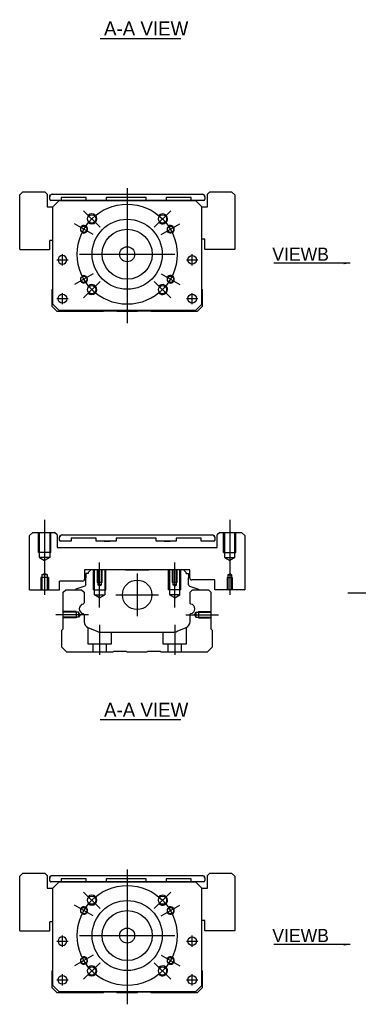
# Model space of a CAD drawing. Header units: millimetres. Extents: x -257 to 3135, y -1556 to 860.
# Tile 1 of 256: x -227 to -91, y -1552 to -1158. Entities that reach past the tile are written whole.
import ezdxf
from ezdxf.lldxf.tags import DXFTag

# ---------------------------------------------------------------- set-up
doc = ezdxf.new("R2010")
doc.units = ezdxf.units.MM
doc.layers.get('0').update_dxf_attribs({"linetype": 'CONTINUOUS'})
doc.styles.add('CHN', font='txt')
doc.styles.add('DIM-7', font='SIMPLEX.shx', dxfattribs={"width": 0.7, "bigfont": 'chineset.shx'})
tags = doc.linetypes.add('DASHED', pattern=[25.72, 12.86, -12.86]).pattern_tags.tags
tags[6:7] = [DXFTag(74, 4), DXFTag(75, 0), DXFTag(340, '0'), DXFTag(46, 0.0), DXFTag(50, 0.0), DXFTag(44, 0.0), DXFTag(45, 0.0)]
tags[4:5] = [DXFTag(74, 4), DXFTag(75, 0), DXFTag(340, '0'), DXFTag(46, 0.0), DXFTag(50, 0.0), DXFTag(44, 0.0), DXFTag(45, 0.0)]
doc.dimstyles.new('CNS', dxfattribs={"dimtxt": 3.5, "dimasz": 2.5, "dimexe": 1, "dimexo": 1, "dimgap": 1, "dimtad": 1, "dimdsep": 46, "dimtxsty": 'DIM-7', "dimcen": 0.09, "dimclrd": 4, "dimclre": 4, "dimclrt": 1, "dimadec": 0, "dimazin": 0, "dimtfac": 1, "dimtmove": 0, "dimatfit": 3, "dimfxl": 0, "dimtvp": 0.971429, "dimtolj": 1, "dimarcsym": 0})

msp = doc.modelspace()

# ---------------------------------------------------------------- linework, layer by layer
for p, q in [((-194.42, -1165.58), (-162.18, -1165.58)), ((-211.8, -1254.21), (-207.3, -1254.21)), ((-211.8, -1254.21), (-207.3, -1254.21)), ((-159.92, -1254.21), (-155.42, -1254.21)), ((-159.92, -1254.21), (-155.42, -1254.21)), ((-211.8, -1269.71), (-207.3, -1269.71)), ((-211.8, -1269.71), (-207.3, -1269.71)), ((-159.92, -1269.71), (-155.42, -1269.71)), ((-159.92, -1269.71), (-155.42, -1269.71)), ((-222.66, -1386.21), (-222.66, -1364.5)), ((-222.66, -1386.21), (-222.61, -1386.26)), ((-222.61, -1386.26), (-210.71, -1386.26)), ((-95.42, -1387.37), (72.88, -1387.37)), ((-194.42, -1438.14), (-162.18, -1438.14)), ((-211.8, -1526.77), (-207.3, -1526.77)), ((-211.8, -1526.77), (-207.3, -1526.77)), ((-159.92, -1526.77), (-155.42, -1526.77)), ((-159.92, -1526.77), (-155.42, -1526.77)), ((-211.8, -1542.27), (-207.3, -1542.27)), ((-211.8, -1542.27), (-207.3, -1542.27)), ((-159.92, -1542.27), (-155.42, -1542.27)), ((-159.92, -1542.27), (-155.42, -1542.27))]:
    msp.add_line(p, q)
at = {"linetype": 'Continuous'}
for p, q in [((-225.32, -1226.96), (-226.61, -1228.25)), ((-226.61, -1249.96), (-226.61, -1228.25)), ((-225.32, -1226.96), (-216.61, -1226.96)), ((-215.61, -1227.96), (-216.61, -1226.96)), ((-215.61, -1227.96), (-215.61, -1232.96)), ((-214.61, -1228.96), (-214.61, -1228.95)), ((-214.61, -1229.96), (-214.61, -1228.96)), ((-213.61, -1227.95), (-153.61, -1227.95)), ((-213.61, -1227.96), (-153.61, -1227.96)), ((-152.61, -1228.95), (-152.61, -1228.96)), ((-152.61, -1228.96), (-152.61, -1229.96)), ((-150.61, -1226.96), (-151.61, -1227.96)), ((-151.61, -1232.96), (-151.61, -1227.96)), ((-150.61, -1226.96), (-141.9, -1226.96)), ((-140.61, -1228.25), (-141.9, -1226.96)), ((-140.61, -1228.25), (-140.61, -1249.96)), ((-210.86, -1230.46), (-214.11, -1230.46)), ((-213.36, -1232.96), (-210.86, -1230.46)), ((-210.86, -1230.46), (-213.36, -1232.96)), ((-210.86, -1230.46), (-156.36, -1230.46)), ((-156.36, -1230.46), (-210.86, -1230.46)), ((-156.36, -1230.46), (-210.86, -1230.46)), ((-210.05, -1229.26), (-210.05, -1230.46)), ((-200.05, -1229.26), (-210.05, -1229.26)), ((-200.05, -1230.46), (-200.05, -1229.26)), ((-192.05, -1229.26), (-192.05, -1230.46)), ((-176.05, -1229.26), (-192.05, -1229.26)), ((-176.05, -1230.46), (-176.05, -1229.26)), ((-168.05, -1229.26), (-168.05, -1230.46)), ((-158.05, -1229.26), (-168.05, -1229.26)), ((-158.05, -1230.46), (-158.05, -1229.26)), ((-153.11, -1230.46), (-158.05, -1230.46)), ((-156.36, -1230.46), (-153.86, -1232.96)), ((-153.86, -1232.96), (-156.36, -1230.46)), ((-215.61, -1232.96), (-213.36, -1232.96)), ((-213.36, -1271.96), (-213.36, -1232.96)), ((-153.86, -1271.96), (-153.86, -1232.96)), ((-153.86, -1232.96), (-151.61, -1232.96)), ((-214.61, -1249.96), (-214.61, -1246.46)), ((-213.36, -1246.46), (-214.61, -1246.46)), ((-152.61, -1245.96), (-153.86, -1245.96)), ((-152.61, -1249.96), (-152.61, -1245.96)), ((-226.61, -1249.96), (-226.56, -1250)), ((-226.56, -1250), (-214.66, -1250)), ((-214.66, -1250), (-214.61, -1249.96)), ((-152.61, -1249.96), (-152.56, -1250)), ((-140.66, -1250), (-152.56, -1250)), ((-140.66, -1250), (-140.61, -1249.96)), ((-213.66, -1266.11), (-213.36, -1265.81)), ((-213.66, -1272.91), (-213.66, -1266.11)), ((-153.86, -1265.91), (-153.66, -1266.11)), ((-153.66, -1266.11), (-153.66, -1272.91)), ((-213.36, -1271.96), (-210.86, -1274.46)), ((-156.36, -1274.46), (-153.86, -1271.96)), ((-211.66, -1274.91), (-213.66, -1272.91)), ((-210.86, -1274.46), (-212.36, -1272.96)), ((-193.31, -1274.91), (-211.66, -1274.91)), ((-210.86, -1274.46), (-210.86, -1274.46)), ((-156.36, -1274.46), (-210.86, -1274.46)), ((-156.36, -1274.46), (-210.86, -1274.46)), ((-192.96, -1274.66), (-193.31, -1274.91)), ((-187.96, -1274.66), (-192.96, -1274.66)), ((-187.61, -1274.91), (-187.96, -1274.66)), ((-179.71, -1274.91), (-187.61, -1274.91)), ((-179.36, -1274.66), (-179.71, -1274.91)), ((-174.36, -1274.66), (-179.36, -1274.66)), ((-174.01, -1274.91), (-174.36, -1274.66)), ((-155.66, -1274.91), (-174.01, -1274.91)), ((-153.66, -1272.91), (-155.66, -1274.91)), ((-221.37, -1363.21), (-222.66, -1364.5)), ((-221.37, -1363.21), (-212.66, -1363.21)), ((-211.66, -1364.21), (-212.66, -1363.21)), ((-211.66, -1364.21), (-211.66, -1369.21)), ((-210.66, -1366.21), (-210.66, -1365.21)), ((-210.66, -1365.21), (-210.66, -1365.21)), ((-206.1, -1366.71), (-210.16, -1366.71)), ((-206.1, -1366.71), (-210.16, -1366.71)), ((-209.66, -1364.21), (-149.66, -1364.21)), ((-209.66, -1364.21), (-149.66, -1364.21)), ((-206.1, -1365.51), (-206.1, -1366.71)), ((-206.1, -1365.51), (-206.1, -1365.51)), ((-196.1, -1365.51), (-206.1, -1365.51)), ((-196.1, -1365.51), (-206.1, -1365.51)), ((-196.1, -1366.71), (-196.1, -1365.51)), ((-196.1, -1365.51), (-196.1, -1365.51)), ((-188.1, -1366.71), (-196.1, -1366.71)), ((-188.1, -1366.71), (-196.1, -1366.71)), ((-192.89, -1364.21), (-192.89, -1364.21)), ((-192.89, -1364.21), (-190.44, -1364.21)), ((-192.89, -1364.21), (-190.44, -1364.21)), ((-192.89, -1366.71), (-190.44, -1366.71)), ((-190.44, -1364.21), (-190.44, -1364.21)), ((-190.44, -1366.71), (-190.44, -1366.71)), ((-188.1, -1365.51), (-188.1, -1366.71)), ((-188.1, -1365.51), (-188.1, -1365.51)), ((-172.1, -1365.51), (-188.1, -1365.51)), ((-172.1, -1365.51), (-188.1, -1365.51)), ((-172.1, -1366.71), (-172.1, -1365.51)), ((-172.1, -1365.51), (-172.1, -1365.51)), ((-164.1, -1366.71), (-172.1, -1366.71)), ((-164.1, -1366.71), (-172.1, -1366.71)), ((-168.89, -1364.21), (-168.89, -1364.21)), ((-168.89, -1364.21), (-166.44, -1364.21)), ((-168.89, -1364.21), (-166.44, -1364.21)), ((-168.89, -1366.71), (-166.44, -1366.71)), ((-166.44, -1364.21), (-166.44, -1364.21)), ((-166.44, -1366.71), (-166.44, -1366.71)), ((-164.1, -1365.51), (-164.1, -1366.71)), ((-164.1, -1365.51), (-164.1, -1365.51)), ((-154.1, -1365.51), (-164.1, -1365.51)), ((-154.1, -1365.51), (-164.1, -1365.51)), ((-154.1, -1366.71), (-154.1, -1365.51)), ((-154.1, -1365.51), (-154.1, -1365.51)), ((-149.16, -1366.71), (-154.1, -1366.71)), ((-149.16, -1366.71), (-154.1, -1366.71)), ((-148.66, -1365.21), (-148.66, -1366.21)), ((-148.66, -1365.21), (-148.66, -1365.21)), ((-146.66, -1363.21), (-147.66, -1364.21)), ((-147.66, -1369.21), (-147.66, -1364.21)), ((-146.66, -1363.21), (-137.95, -1363.21)), ((-136.66, -1364.5), (-137.95, -1363.21)), ((-136.66, -1364.5), (-136.66, -1386.21)), ((-211.66, -1369.21), (-147.66, -1369.21)), ((-158.66, -1378.21), (-200.66, -1378.21)), ((-200.66, -1378.21), (-200.66, -1381.91)), ((-198.23, -1378.21), (-199.23, -1379.21)), ((-190.36, -1378.21), (-198.23, -1378.21)), ((-184.36, -1378.21), (-174.96, -1378.21)), ((-161.09, -1378.21), (-168.96, -1378.21)), ((-160.09, -1379.21), (-161.09, -1378.21)), ((-158.66, -1381.41), (-158.66, -1378.21)), ((-200.23, -1379.71), (-200.23, -1381.41)), ((-199.23, -1379.71), (-200.23, -1379.71)), ((-200.23, -1384.21), (-200.23, -1381.41)), ((-199.23, -1379.21), (-199.23, -1379.71)), ((-160.09, -1379.71), (-160.09, -1379.21)), ((-160.09, -1379.71), (-159.09, -1379.71)), ((-159.09, -1379.71), (-159.09, -1381.41)), ((-159.09, -1384.21), (-159.09, -1381.41)), ((-148.66, -1382.21), (-157.86, -1382.21)), ((-148.66, -1386.21), (-148.66, -1382.21)), ((-210.71, -1386.26), (-210.66, -1386.21)), ((-201.46, -1382.71), (-210.66, -1382.71)), ((-210.66, -1386.21), (-210.66, -1382.71)), ((-209.21, -1387.16), (-208.21, -1386.16)), ((-208.21, -1386.16), (-201.88, -1386.16)), ((-204.27, -1386.14), (-204.27, -1386.16)), ((-200.56, -1384.68), (-204.14, -1385.98)), ((-201.88, -1386.16), (-200.88, -1387.16)), ((-158.76, -1384.68), (-155.18, -1385.98)), ((-158.53, -1387.16), (-157.53, -1386.16)), ((-157.53, -1386.16), (-151.21, -1386.16)), ((-155.05, -1386.14), (-155.05, -1386.16)), ((-151.21, -1386.16), (-150.21, -1387.16)), ((-148.66, -1386.21), (-148.61, -1386.26)), ((-136.71, -1386.26), (-148.61, -1386.26)), ((-136.71, -1386.26), (-136.66, -1386.21)), ((-209.21, -1401.86), (-209.21, -1387.16)), ((-200.88, -1387.16), (-200.88, -1391.44)), ((-158.53, -1391.44), (-158.53, -1387.16)), ((-150.21, -1387.16), (-150.21, -1401.86)), ((-200.88, -1396.18), (-200.88, -1398.99)), ((-158.53, -1398.99), (-158.53, -1396.18)), ((-209.71, -1402.36), (-209.21, -1401.86)), ((-199.34, -1401.3), (-195.78, -1402.78)), ((-163.64, -1402.78), (-160.08, -1401.3)), ((-150.21, -1401.86), (-149.71, -1402.36)), ((-209.71, -1409.16), (-209.71, -1402.36)), ((-193.86, -1403.16), (-165.55, -1403.16)), ((-149.71, -1402.36), (-149.71, -1409.16)), ((-207.71, -1411.16), (-209.71, -1409.16)), ((-149.71, -1409.16), (-151.71, -1411.16)), ((-189.36, -1411.16), (-207.71, -1411.16)), ((-189.01, -1410.91), (-189.36, -1411.16)), ((-184.01, -1410.91), (-189.01, -1410.91)), ((-183.66, -1411.16), (-184.01, -1410.91)), ((-175.76, -1411.16), (-183.66, -1411.16)), ((-175.41, -1410.91), (-175.76, -1411.16)), ((-170.41, -1410.91), (-175.41, -1410.91)), ((-170.06, -1411.16), (-170.41, -1410.91)), ((-151.71, -1411.16), (-170.06, -1411.16)), ((-225.32, -1499.52), (-226.61, -1500.81)), ((-225.32, -1499.52), (-216.61, -1499.52)), ((-215.61, -1500.52), (-216.61, -1499.52)), ((-215.61, -1500.52), (-215.61, -1505.52)), ((-213.61, -1500.51), (-153.61, -1500.51)), ((-213.61, -1500.52), (-153.61, -1500.52)), ((-150.61, -1499.52), (-151.61, -1500.52)), ((-151.61, -1505.52), (-151.61, -1500.52)), ((-150.61, -1499.52), (-141.9, -1499.52)), ((-140.61, -1500.81), (-141.9, -1499.52)), ((-226.61, -1522.52), (-226.61, -1500.81)), ((-214.61, -1501.52), (-214.61, -1501.51)), ((-214.61, -1502.52), (-214.61, -1501.52)), ((-210.86, -1503.02), (-214.11, -1503.02)), ((-213.36, -1505.52), (-210.86, -1503.02)), ((-210.86, -1503.02), (-213.36, -1505.52)), ((-210.86, -1503.02), (-156.36, -1503.02)), ((-156.36, -1503.02), (-210.86, -1503.02)), ((-156.36, -1503.02), (-210.86, -1503.02)), ((-210.05, -1501.82), (-210.05, -1503.02)), ((-200.05, -1501.82), (-210.05, -1501.82)), ((-200.05, -1503.02), (-200.05, -1501.82)), ((-192.05, -1501.82), (-192.05, -1503.02)), ((-176.05, -1501.82), (-192.05, -1501.82)), ((-176.05, -1503.02), (-176.05, -1501.82)), ((-168.05, -1501.82), (-168.05, -1503.02)), ((-158.05, -1501.82), (-168.05, -1501.82)), ((-158.05, -1503.02), (-158.05, -1501.82)), ((-153.11, -1503.02), (-158.05, -1503.02)), ((-156.36, -1503.02), (-153.86, -1505.52)), ((-153.86, -1505.52), (-156.36, -1503.02)), ((-152.61, -1501.51), (-152.61, -1501.52)), ((-152.61, -1501.52), (-152.61, -1502.52)), ((-140.61, -1500.81), (-140.61, -1522.52)), ((-215.61, -1505.52), (-213.36, -1505.52)), ((-213.36, -1544.52), (-213.36, -1505.52)), ((-153.86, -1544.52), (-153.86, -1505.52)), ((-153.86, -1505.52), (-151.61, -1505.52)), ((-214.61, -1522.52), (-214.61, -1519.02)), ((-213.36, -1519.02), (-214.61, -1519.02)), ((-152.61, -1518.52), (-153.86, -1518.52)), ((-152.61, -1522.52), (-152.61, -1518.52)), ((-226.61, -1522.52), (-226.56, -1522.56)), ((-226.56, -1522.56), (-214.66, -1522.56)), ((-214.66, -1522.56), (-214.61, -1522.52)), ((-152.61, -1522.52), (-152.56, -1522.56)), ((-140.66, -1522.56), (-152.56, -1522.56)), ((-140.66, -1522.56), (-140.61, -1522.52)), ((-213.66, -1538.67), (-213.36, -1538.37)), ((-213.66, -1545.47), (-213.66, -1538.67)), ((-153.86, -1538.47), (-153.66, -1538.67)), ((-153.66, -1538.67), (-153.66, -1545.47)), ((-211.66, -1547.47), (-213.66, -1545.47)), ((-213.36, -1544.52), (-210.86, -1547.02)), ((-210.86, -1547.02), (-212.36, -1545.52)), ((-193.31, -1547.47), (-211.66, -1547.47)), ((-210.86, -1547.02), (-210.86, -1547.02)), ((-156.36, -1547.02), (-210.86, -1547.02)), ((-156.36, -1547.02), (-210.86, -1547.02)), ((-192.96, -1547.22), (-193.31, -1547.47)), ((-187.96, -1547.22), (-192.96, -1547.22)), ((-187.61, -1547.47), (-187.96, -1547.22)), ((-179.71, -1547.47), (-187.61, -1547.47)), ((-179.36, -1547.22), (-179.71, -1547.47)), ((-174.36, -1547.22), (-179.36, -1547.22)), ((-174.01, -1547.47), (-174.36, -1547.22)), ((-155.66, -1547.47), (-174.01, -1547.47)), ((-156.36, -1547.02), (-153.86, -1544.52)), ((-153.66, -1545.47), (-155.66, -1547.47))]:
    msp.add_line(p, q, dxfattribs=at)
at = {"ltscale": 0.3}
for p, q in [((-183.61, -1225.46), (-183.61, -1279.46)), ((-194.51, -1241.1), (-201.09, -1234.53)), ((-172.81, -1241.1), (-166.23, -1234.53)), ((-197.3, -1244.08), (-204.66, -1239.83)), ((-170.02, -1244.08), (-162.66, -1239.83)), ((-209.55, -1256.46), (-209.55, -1251.96)), ((-209.55, -1256.46), (-209.55, -1251.96)), ((-202.66, -1251.96), (-164.66, -1251.96)), ((-157.67, -1256.46), (-157.67, -1251.96)), ((-157.67, -1256.46), (-157.67, -1251.96)), ((-197.3, -1259.83), (-204.66, -1264.08)), ((-170.02, -1259.83), (-162.66, -1264.08)), ((-194.51, -1262.81), (-201.09, -1269.39)), ((-172.81, -1262.81), (-166.23, -1269.39)), ((-209.55, -1271.96), (-209.55, -1267.46)), ((-209.55, -1271.96), (-209.55, -1267.46)), ((-157.67, -1271.96), (-157.67, -1267.46)), ((-157.67, -1271.96), (-157.67, -1267.46)), ((-179.66, -1379.71), (-179.66, -1396.71)), ((-188.16, -1388.21), (-171.16, -1388.21)), ((-183.66, -1498.02), (-183.66, -1552.02)), ((-194.51, -1513.66), (-201.09, -1507.09)), ((-172.81, -1513.66), (-166.23, -1507.09)), ((-197.3, -1516.64), (-204.66, -1512.39)), ((-170.02, -1516.64), (-162.66, -1512.39)), ((-209.55, -1529.02), (-209.55, -1524.52)), ((-209.55, -1529.02), (-209.55, -1524.52)), ((-202.66, -1524.52), (-164.66, -1524.52)), ((-157.67, -1529.02), (-157.67, -1524.52)), ((-157.67, -1529.02), (-157.67, -1524.52)), ((-197.3, -1532.39), (-204.66, -1536.64)), ((-194.51, -1535.37), (-201.09, -1541.95)), ((-172.81, -1535.37), (-166.23, -1541.95)), ((-170.02, -1532.39), (-162.66, -1536.64)), ((-209.55, -1544.52), (-209.55, -1540.02)), ((-209.55, -1544.52), (-209.55, -1540.02)), ((-157.67, -1544.52), (-157.67, -1540.02)), ((-157.67, -1544.52), (-157.67, -1540.02))]:
    msp.add_line(p, q, dxfattribs=at)
at = {"linetype": 'DASHED'}
for p, q in [((-210.86, -1230.46), (-210.86, -1230.46)), ((-210.05, -1229.26), (-210.05, -1229.26)), ((-200.05, -1229.26), (-200.05, -1229.26)), ((-200.05, -1230.46), (-200.05, -1230.46)), ((-194.39, -1230.46), (-196.84, -1230.46)), ((-192.05, -1229.26), (-192.05, -1229.26)), ((-192.05, -1230.46), (-192.05, -1230.46)), ((-176.05, -1229.26), (-176.05, -1229.26)), ((-176.05, -1230.46), (-176.05, -1230.46)), ((-172.84, -1230.46), (-170.39, -1230.46)), ((-168.05, -1229.26), (-168.05, -1229.25)), ((-168.05, -1230.46), (-168.05, -1230.46)), ((-158.05, -1229.26), (-158.05, -1229.25)), ((-156.36, -1230.46), (-156.36, -1230.46)), ((-213.36, -1232.96), (-213.36, -1232.96)), ((-153.86, -1232.96), (-153.86, -1232.96)), ((-211.3, -1254.21), (-211.3, -1254.21)), ((-207.8, -1254.21), (-207.8, -1254.21)), ((-159.42, -1254.21), (-159.42, -1254.21)), ((-155.92, -1254.21), (-155.92, -1254.21)), ((-213.36, -1257.46), (-213.36, -1257.46)), ((-153.86, -1257.46), (-153.86, -1257.46)), ((-211.3, -1269.71), (-211.3, -1269.71)), ((-207.8, -1269.71), (-207.8, -1269.71)), ((-153.86, -1271.96), (-154.86, -1272.96)), ((-212.36, -1272.96), (-212.36, -1272.96)), ((-156.36, -1274.46), (-156.36, -1274.46)), ((-154.86, -1272.96), (-154.86, -1272.96)), ((-210.86, -1503.02), (-210.86, -1503.02)), ((-210.05, -1501.82), (-210.05, -1501.82)), ((-200.05, -1501.82), (-200.05, -1501.82)), ((-200.05, -1503.02), (-200.05, -1503.02)), ((-194.39, -1503.02), (-196.84, -1503.02)), ((-192.05, -1501.82), (-192.05, -1501.82)), ((-192.05, -1503.02), (-192.05, -1503.02)), ((-176.05, -1501.82), (-176.05, -1501.82)), ((-176.05, -1503.02), (-176.05, -1503.02)), ((-172.84, -1503.02), (-170.39, -1503.02)), ((-168.05, -1501.82), (-168.05, -1501.81)), ((-168.05, -1503.02), (-168.05, -1503.02)), ((-158.05, -1501.82), (-158.05, -1501.81)), ((-156.36, -1503.02), (-156.36, -1503.02)), ((-213.36, -1505.52), (-213.36, -1505.52)), ((-153.86, -1505.52), (-153.86, -1505.52)), ((-211.3, -1526.77), (-211.3, -1526.77)), ((-207.8, -1526.77), (-207.8, -1526.77)), ((-159.42, -1526.77), (-159.42, -1526.77)), ((-155.92, -1526.77), (-155.92, -1526.77)), ((-213.36, -1530.02), (-213.36, -1530.02)), ((-153.86, -1530.02), (-153.86, -1530.02)), ((-211.3, -1542.27), (-211.3, -1542.27)), ((-207.8, -1542.27), (-207.8, -1542.27)), ((-212.36, -1545.52), (-212.36, -1545.52)), ((-156.36, -1547.02), (-156.36, -1547.02)), ((-153.86, -1544.52), (-154.86, -1545.52)), ((-154.86, -1545.52), (-154.86, -1545.52))]:
    msp.add_line(p, q, dxfattribs=at)
at = {"ltscale": 0.1}
for p, q in [((-216.66, -1358.21), (-216.66, -1388.26)), ((-142.66, -1358.21), (-142.66, -1388.26)), ((-194.66, -1393.21), (-194.66, -1375.21)), ((-164.66, -1393.21), (-164.66, -1375.21)), ((-199.11, -1396.16), (-212.11, -1396.16)), ((-160.21, -1396.16), (-147.21, -1396.16)), ((-194.66, -1400.16), (-194.66, -1412.16)), ((-164.66, -1400.16), (-164.66, -1412.16))]:
    msp.add_line(p, q, dxfattribs=at)
at = {"linetype": 'DASHED', "ltscale": 0.3}
for p, q in [((-219.16, -1371.21), (-219.16, -1363.21)), ((-218.76, -1373.21), (-218.76, -1363.21)), ((-214.56, -1363.21), (-214.56, -1373.21)), ((-214.16, -1371.21), (-214.16, -1363.21)), ((-145.16, -1371.21), (-145.16, -1363.21)), ((-144.76, -1363.21), (-144.76, -1373.21)), ((-140.56, -1373.21), (-140.56, -1363.21)), ((-140.16, -1371.21), (-140.16, -1363.21)), ((-214.16, -1371.21), (-219.16, -1371.21)), ((-214.56, -1373.21), (-218.76, -1373.21)), ((-218.76, -1373.21), (-216.66, -1374.42)), ((-214.56, -1373.21), (-216.66, -1374.42)), ((-145.16, -1371.21), (-140.16, -1371.21)), ((-144.76, -1373.21), (-140.56, -1373.21)), ((-144.76, -1373.21), (-142.66, -1374.42)), ((-140.56, -1373.21), (-142.66, -1374.42))]:
    msp.add_line(p, q, dxfattribs=at)
at = {"linetype": 'DASHED', "ltscale": 0.1}
for p, q in [((-197.16, -1386.21), (-197.16, -1378.21)), ((-196.73, -1388.21), (-196.73, -1378.21)), ((-195.66, -1378.21), (-195.66, -1383.21)), ((-195.4, -1378.21), (-195.4, -1384.21)), ((-193.92, -1384.21), (-193.92, -1378.21)), ((-193.66, -1383.21), (-193.66, -1378.21)), ((-192.59, -1378.21), (-192.59, -1388.21)), ((-192.16, -1386.21), (-192.16, -1378.21)), ((-167.16, -1386.21), (-167.16, -1378.21)), ((-166.73, -1378.21), (-166.73, -1388.21)), ((-165.66, -1378.21), (-165.66, -1383.21)), ((-165.4, -1378.21), (-165.4, -1384.21)), ((-163.92, -1384.21), (-163.92, -1378.21)), ((-163.66, -1383.21), (-163.66, -1378.21)), ((-162.59, -1388.21), (-162.59, -1378.21)), ((-162.16, -1386.21), (-162.16, -1378.21)), ((-215.16, -1381.26), (-218.16, -1381.26)), ((-218.16, -1381.26), (-218.16, -1386.26)), ((-217.83, -1380.26), (-216.66, -1379.69)), ((-217.83, -1380.26), (-217.83, -1386.26)), ((-215.48, -1380.26), (-217.83, -1380.26)), ((-215.48, -1380.26), (-216.66, -1379.69)), ((-215.48, -1386.26), (-215.48, -1380.26)), ((-215.16, -1381.26), (-215.16, -1386.26)), ((-143.66, -1381.26), (-141.66, -1381.26)), ((-143.66, -1381.26), (-143.66, -1386.26)), ((-143.4, -1380.26), (-142.66, -1379.83)), ((-143.4, -1380.26), (-141.92, -1380.26)), ((-143.4, -1380.26), (-143.4, -1386.26)), ((-141.92, -1380.26), (-142.66, -1379.83)), ((-141.92, -1380.26), (-141.92, -1386.26)), ((-141.66, -1381.26), (-141.66, -1386.26)), ((-197.16, -1386.21), (-192.16, -1386.21)), ((-193.66, -1383.21), (-195.66, -1383.21)), ((-193.92, -1384.21), (-195.4, -1384.21)), ((-194.66, -1384.64), (-195.4, -1384.21)), ((-194.66, -1384.64), (-193.92, -1384.21)), ((-162.16, -1386.21), (-167.16, -1386.21)), ((-163.66, -1383.21), (-165.66, -1383.21)), ((-163.92, -1384.21), (-165.4, -1384.21)), ((-164.66, -1384.64), (-165.4, -1384.21)), ((-164.66, -1384.64), (-163.92, -1384.21)), ((-196.73, -1388.21), (-192.59, -1388.21)), ((-194.66, -1389.4), (-196.73, -1388.21)), ((-194.66, -1389.4), (-192.59, -1388.21)), ((-162.59, -1388.21), (-166.73, -1388.21)), ((-164.66, -1389.4), (-166.73, -1388.21)), ((-164.66, -1389.4), (-162.59, -1388.21)), ((-204.08, -1394.86), (-209.08, -1394.86)), ((-203.08, -1395.16), (-209.08, -1395.16)), ((-203.08, -1397.17), (-209.08, -1397.17)), ((-204.08, -1397.46), (-209.08, -1397.46)), ((-204.08, -1394.86), (-204.08, -1397.46)), ((-204.08, -1397.24), (-204.08, -1397.29)), ((-203.08, -1395.16), (-203.08, -1397.17)), ((-202.49, -1396.16), (-203.08, -1395.16)), ((-202.49, -1396.16), (-203.08, -1397.17)), ((-156.79, -1396.16), (-156.21, -1395.16)), ((-156.79, -1396.16), (-156.21, -1397.17)), ((-156.21, -1395.16), (-156.21, -1397.17)), ((-156.21, -1395.16), (-150.21, -1395.16)), ((-156.21, -1397.17), (-150.21, -1397.17)), ((-155.21, -1394.86), (-155.21, -1397.46)), ((-155.21, -1394.86), (-150.21, -1394.86)), ((-155.21, -1397.24), (-155.21, -1397.29)), ((-155.21, -1397.46), (-150.21, -1397.46)), ((-199.41, -1401.29), (-199.41, -1407.86)), ((-159.91, -1407.86), (-159.91, -1401.23)), ((-189.91, -1407.86), (-189.91, -1403.16)), ((-169.41, -1403.16), (-169.41, -1407.86)), ((-199.41, -1407.86), (-189.91, -1407.86)), ((-197.41, -1407.86), (-197.41, -1411.16)), ((-191.91, -1411.16), (-191.91, -1407.86)), ((-169.41, -1407.86), (-159.91, -1407.86)), ((-167.41, -1407.86), (-167.41, -1411.16)), ((-161.91, -1411.16), (-161.91, -1407.86))]:
    msp.add_line(p, q, dxfattribs=at)
at = {"ltscale": 0.3}
for centre in [(-183.66, -1251.96), (-183.66, -1524.52)]:
    msp.add_circle(centre, 20, dxfattribs=at)
at = {"linetype": 'Continuous'}
for centre, radius in [((-197.8, -1237.81), 1.65), ((-169.52, -1237.81), 1.65), ((-200.98, -1241.96), 1.25), ((-183.66, -1251.96), 14), ((-166.34, -1241.96), 1.25), ((-183.66, -1251.96), 10), ((-183.66, -1251.96), 3), ((-157.67, -1254.21), 1.75), ((-200.98, -1261.96), 1.25), ((-166.34, -1261.96), 1.25), ((-209.55, -1269.71), 1.75), ((-197.8, -1266.1), 1.65), ((-169.52, -1266.1), 1.65), ((-157.67, -1269.71), 1.75), ((-179.66, -1388.21), 5.9), ((-197.8, -1510.37), 1.65), ((-183.66, -1524.52), 14), ((-169.52, -1510.37), 1.65), ((-200.98, -1514.52), 1.25), ((-183.66, -1524.52), 10), ((-166.34, -1514.52), 1.25), ((-183.66, -1524.52), 3), ((-157.67, -1526.77), 1.75), ((-200.98, -1534.52), 1.25), ((-166.34, -1534.52), 1.25), ((-197.8, -1538.66), 1.65), ((-169.52, -1538.66), 1.65), ((-209.55, -1542.27), 1.75), ((-157.67, -1542.27), 1.75)]:
    msp.add_circle(centre, radius, dxfattribs=at)
at = {"linetype": 'Continuous', "extrusion": (0, 0, -1)}
for centre in [(209.55, -1254.21), (209.55, -1526.77)]:
    msp.add_circle(centre, 1.75, dxfattribs=at)
for centre, radius, start, end in [((213.61, -1228.95), 1, 0, 90), ((153.61, -1228.95), 1, 90, 180), ((209.66, -1365.21), 1, 0, 90), ((210.16, -1366.21), 0.5, 270.03, 0), ((149.66, -1365.21), 1, 90, 180), ((149.16, -1366.21), 0.5, 180, 270), ((200.73, -1384.21), 0.5, 180, 250.1017), ((155.25, -1386.16), 0.2, 109.8983, 172.0917), ((201.38, -1391.44), 0.5, 180, 249.8105), ((158.03, -1391.44), 0.5, 290.1895, 0), ((201.38, -1396.18), 0.5, 110.1895, 180), ((158.03, -1396.18), 0.5, 0, 69.8105), ((213.61, -1501.51), 1, 0, 90), ((153.61, -1501.51), 1, 90, 180)]:
    msp.add_arc(centre, radius, start, end, dxfattribs=at)
at = {"linetype": 'Continuous'}
for centre, radius, start, end in [((-213.61, -1228.96), 1, 90, 180), ((-153.61, -1228.96), 1, 0, 90), ((-214.11, -1229.96), 0.5, 180, 269.97), ((-153.11, -1229.96), 0.5, 270, 0), ((-209.66, -1365.21), 1, 90, 180), ((-210.16, -1366.21), 0.5, 180, 269.97), ((-149.66, -1365.21), 1, 0, 90), ((-149.16, -1366.21), 0.5, 270, 0), ((-201.46, -1381.91), 0.8, 270, 0), ((-157.86, -1381.41), 0.8, 180, 270), ((-204.07, -1386.16), 0.2, 109.8983, 172.0917), ((-158.59, -1384.21), 0.5, 180, 250.1017), ((-200.89, -1393.81), 1.93, 99.5288, 260.4712), ((-158.53, -1393.81), 1.93, 279.5288, 80.4712), ((-198.38, -1398.99), 2.5, 180, 247.4572), ((-161.03, -1398.99), 2.5, 292.5428, 0), ((-193.86, -1398.16), 5, 247.4572, 270), ((-165.55, -1398.16), 5, 270, 292.5428), ((-213.61, -1501.52), 1, 90, 180), ((-153.61, -1501.52), 1, 0, 90), ((-214.11, -1502.52), 0.5, 180, 269.97), ((-153.11, -1502.52), 0.5, 270, 0)]:
    msp.add_arc(centre, radius, start, end, dxfattribs=at)
for centre, radius, start, end in [((-197.8, -1237.81), 2, 227.8658, 135), ((-169.52, -1237.81), 2, 225, 137.8658), ((-200.98, -1241.96), 1.5, 242.1491, 150), ((-166.34, -1241.96), 1.5, 210, 122.1491), ((-200.98, -1261.96), 1.5, 210, 117.8509), ((-166.34, -1261.96), 1.5, 237.8509, 150), ((-197.8, -1266.1), 2, 225, 132.134), ((-169.52, -1266.1), 2, 222.1342, 135), ((-197.8, -1510.37), 2, 227.8658, 135), ((-169.52, -1510.37), 2, 225, 137.8658), ((-200.98, -1514.52), 1.5, 242.1491, 150), ((-166.34, -1514.52), 1.5, 210, 122.1491), ((-200.98, -1534.52), 1.5, 210, 117.8509), ((-166.34, -1534.52), 1.5, 237.8509, 150), ((-197.8, -1538.66), 2, 225, 132.134), ((-169.52, -1538.66), 2, 222.1342, 135)]:
    msp.add_arc(centre, radius, start, end)

# ---------------------------------------------------------------- texts
at = {"style": 'CHN'}
for s, insert, char_height, attachment_point in [('A-A VIEW', (-192.92, -1161.64), 5.6, 4), ('VIEWB', (-103.02, -1254.56), 5.25, 9), ('A-A VIEW', (-192.92, -1434.2), 5.6, 4), ('VIEWB', (-103.02, -1527.12), 5.25, 9)]:
    msp.add_mtext(s, dxfattribs=dict(at, insert=insert, char_height=char_height, attachment_point=attachment_point))

# ---------------------------------------------------------------- leaders
at = {"annotation_type": 0, "has_hookline": 1, "hookline_direction": 1, "text_width": 22.04}
for points in [[(-94.58, -1255.55), (-102.02, -1255.56)], [(-94.58, -1528.11), (-102.02, -1528.12)]]:
    msp.add_leader(points, dimstyle='CNS', override={"dimgap": 1, "dimtad": 1}, dxfattribs=at)

doc.saveas('drawing.dxf')
